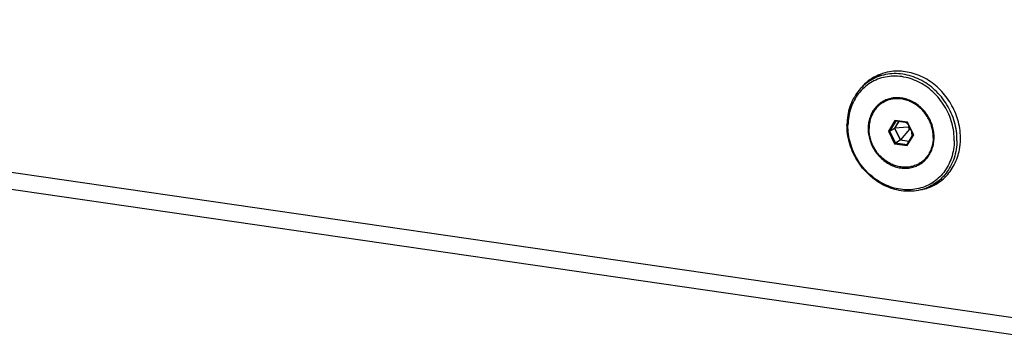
# Paper-space layout 'Layout1' of a CAD drawing. Header units: inches. Extents: x 29 to 351, y 58 to 234.
# Tile 52 of 104: x 71.08 to 80.65, y 157.61 to 160.7. Entities that reach past the tile are written whole.
import ezdxf

# ---------------------------------------------------------------- set-up
doc = ezdxf.new("R2010")
doc.units = ezdxf.units.IN
doc.header["$LTSCALE"] = 1.1
doc.header["$MEASUREMENT"] = 0
doc.layers.get('0').update_dxf_attribs({"linetype": 'CONTINUOUS'})
for name, color, linetype in [('02___PRT_ALL_AXES', 7, 'CONTINUOUS'), ('3_ALL_AXES', 7, 'CONTINUOUS'), ('7_ALL_FEATURES', 7, 'CONTINUOUS')]:
    doc.layers.add(name, color=color, linetype=linetype)

psp = doc.layouts.get("Layout1")

# ---------------------------------------------------------------- linework, layer by layer
at = {"color": 7, "linetype": 'Continuous'}
for p, q in [((79.5824, 159.7254), (79.5193, 159.6211)), ((79.5824, 159.7254), (79.5898, 159.7192)), ((79.7059, 159.7075), (79.5824, 159.7254)), ((79.5898, 159.7192), (79.5309, 159.6219)), ((79.5309, 159.6219), (79.5777, 159.6498)), ((79.6173, 159.7152), (79.5777, 159.6498)), ((79.5777, 159.6498), (79.634, 159.5358)), ((79.6194, 159.7149), (79.5798, 159.6495)), ((79.7125, 159.6601), (79.5798, 159.6495)), ((79.5798, 159.6495), (79.6351, 159.5376)), ((79.705, 159.7025), (79.5898, 159.7192)), ((79.7226, 159.6397), (79.6351, 159.5376)), ((79.7138, 159.6848), (79.6883, 159.7049)), ((79.7059, 159.7075), (79.705, 159.7025)), ((79.7613, 159.5885), (79.705, 159.7025)), ((79.7662, 159.5853), (79.7059, 159.7075)), ((79.7199, 159.6723), (79.7125, 159.6601)), ((79.7125, 159.6601), (79.7226, 159.6397)), ((79.7226, 159.6397), (79.7371, 159.6376)), ((79.5193, 159.6211), (79.5309, 159.6219)), ((79.5193, 159.6211), (79.5797, 159.499)), ((79.5309, 159.6219), (79.5872, 159.5079)), ((79.5872, 159.5079), (79.634, 159.5358)), ((79.634, 159.5358), (79.7217, 159.5231)), ((79.6351, 159.5376), (79.7228, 159.5248)), ((79.7024, 159.4912), (79.7613, 159.5885)), ((79.7031, 159.4811), (79.7662, 159.5853)), ((79.7437, 159.6242), (79.7464, 159.5638)), ((79.7662, 159.5853), (79.7613, 159.5885)), ((79.5797, 159.499), (79.5872, 159.5079)), ((79.5797, 159.499), (79.7031, 159.4811)), ((79.5872, 159.5079), (79.7024, 159.4912)), ((79.7031, 159.4811), (79.7024, 159.4912))]:
    psp.add_line(p, q, dxfattribs=at)
at = {"layer": '02___PRT_ALL_AXES', "color": 7, "linetype": 'Continuous'}
for p, q in [((79.3487, 160.1154), (79.4156, 160.1553)), ((79.5549, 159.9413), (79.5505, 159.94)), ((79.4664, 159.8991), (79.4914, 159.9141)), ((79.492, 159.9125), (79.4903, 159.9118)), ((79.8969, 159.3636), (79.8897, 159.3566)), ((79.9012, 159.3681), (79.8969, 159.3636)), ((79.8192, 159.3073), (79.8443, 159.3223)), ((79.9535, 159.101), (80.0204, 159.1408))]:
    psp.add_line(p, q, dxfattribs=at)
for points, start_tangent, end_tangent in [([(79.4914, 159.9141), (79.5338, 159.9346), (79.5565, 159.9422)], (0.858938, 0.512079), (0.960962, 0.276679)), ([(79.5234, 159.9303), (79.5154, 159.9267), (79.4914, 159.9141)], (-0.92105, -0.389445), (-0.858958, -0.512046)), ([(79.9546, 159.558), (79.9517, 159.6077), (79.9419, 159.6573), (79.9255, 159.7057), (79.9027, 159.7518), (79.8741, 159.7946), (79.8403, 159.8331), (79.8022, 159.8665), (79.7604, 159.894), (79.7161, 159.915), (79.6701, 159.9291), (79.6235, 159.9358), (79.5773, 159.9352), (79.5326, 159.9271), (79.492, 159.9125)], (0.012225, 0.999925), (-0.910427, -0.413669)), ([(79.5505, 159.94), (79.5234, 159.9303)], (-0.957975, -0.286853), (-0.92105, -0.389445)), ([(79.4664, 159.8991), (79.4515, 159.8896), (79.4169, 159.8609), (79.3874, 159.8266), (79.3636, 159.7872), (79.346, 159.7438), (79.335, 159.6972), (79.3309, 159.6484)], (-0.858942, -0.512073), (-0.012225, -0.999925)), ([(79.4903, 159.9118), (79.4664, 159.8991)], (-0.907523, -0.420002), (-0.858942, -0.512073)), ([(79.8192, 159.3073), (79.7952, 159.2947), (79.7529, 159.2793), (79.7082, 159.2713), (79.662, 159.2706), (79.6154, 159.2773), (79.5694, 159.2914), (79.5251, 159.3124), (79.4834, 159.3399), (79.4452, 159.3733), (79.4114, 159.4118), (79.3829, 159.4546), (79.3601, 159.5007), (79.3436, 159.5491), (79.3338, 159.5987), (79.3309, 159.6484)], (-0.858942, -0.512073), (0.012225, 0.999925)), ([(79.9546, 159.558), (79.9505, 159.5093), (79.9395, 159.4627), (79.922, 159.4192), (79.8981, 159.3798), (79.8686, 159.3455), (79.8432, 159.3235)], (-0.012225, -0.999925), (-0.796732, -0.604333)), ([(79.8977, 159.3638), (79.8787, 159.3466), (79.8443, 159.3223)], (-0.708527, -0.705684), (-0.858938, -0.512079)), ([(79.8897, 159.3566), (79.8671, 159.3376)], (-0.727849, -0.685738), (-0.800152, -0.599798)), ([(79.8432, 159.3235), (79.834, 159.3169), (79.8192, 159.3073)], (-0.796732, -0.604333), (-0.858942, -0.512073)), ([(79.8671, 159.3376), (79.8591, 159.3318), (79.8443, 159.3223)], (-0.800152, -0.599798), (-0.858958, -0.512046))]:
    psp.add_spline(points, degree=3, dxfattribs=dict(at, start_tangent=start_tangent, end_tangent=end_tangent))
at = {"layer": '3_ALL_AXES', "color": 7, "linetype": 'Continuous'}
for p, q in [((79.4175, 160.1657), (79.4113, 160.161)), ((79.9566, 159.0925), (79.9641, 159.0964)), ((80.0162, 159.1311), (80.0233, 159.1343)), ((80.0233, 159.1343), (80.0284, 159.1366))]:
    psp.add_line(p, q, dxfattribs=at)
for points, start_tangent, end_tangent in [([(79.6833, 160.1986), (79.5299, 160.1975), (79.4379, 160.1725)], (-0.989641, 0.143567), (-0.932976, -0.359939)), ([(79.3434, 160.1225), (79.2701, 160.0596), (79.2555, 160.0433)], (-0.822684, -0.568499), (-0.65105, -0.759035)), ([(79.3689, 160.1389), (79.3434, 160.1225)], (-0.858825, -0.512269), (-0.822684, -0.568499)), ([(79.3883, 160.1499), (79.3689, 160.1389)], (-0.883126, -0.469135), (-0.858825, -0.512269)), ([(79.4113, 160.161), (79.3756, 160.1311)], (-0.797495, -0.603325), (-0.73277, -0.680477)), ([(79.413, 160.162), (79.3883, 160.1499)], (-0.910094, -0.414403), (-0.883126, -0.469135)), ([(79.4379, 160.1725), (79.413, 160.162)], (-0.932976, -0.359939), (-0.910094, -0.414403)), ([(80.2151, 159.627), (80.1735, 159.7905), (80.0915, 159.9404), (79.976, 160.0646), (79.8361, 160.1531), (79.6833, 160.1986)], (-0.120248, 0.992744), (-0.989641, 0.143567)), ([(80.0795, 159.1838), (80.0823, 159.1867), (80.1676, 159.3124), (80.2131, 159.4632), (80.2194, 159.5712)], (0.692542, 0.721378), (-0.031533, 0.999503)), ([(80.2194, 159.5712), (80.2151, 159.627)], (-0.031533, 0.999503), (-0.120248, 0.992744)), ([(80.0248, 159.1352), (80.0795, 159.1838)], (0.797886, 0.602809), (0.692542, 0.721378)), ([(79.8426, 159.0526), (79.9029, 159.0695)], (0.978639, 0.205586), (0.942319, 0.334717)), ([(79.9029, 159.0695), (79.9566, 159.0925)], (0.942319, 0.334717), (0.891868, 0.452297)), ([(79.9503, 159.1082), (80.0162, 159.1311)], (0.966382, 0.257112), (0.916797, 0.399354)), ([(79.9641, 159.0964), (79.9835, 159.1074)], (0.883126, 0.469135), (0.858825, 0.512269)), ([(79.9835, 159.1074), (80.0248, 159.1352)], (0.858825, 0.512269), (0.797886, 0.602809))]:
    psp.add_spline(points, degree=3, dxfattribs=dict(at, start_tangent=start_tangent, end_tangent=end_tangent))
at = {"layer": '7_ALL_FEATURES', "color": 7, "linetype": 'Continuous'}
for p, q in [((80.8939, 157.7833), (60.7651, 160.7034)), ((80.9604, 157.6093), (60.8413, 160.528)), ((79.4641, 159.9015), (79.4551, 159.8926)), ((79.8075, 159.3003), (79.8202, 159.3042))]:
    psp.add_line(p, q, dxfattribs=at)
for points, start_tangent, end_tangent in [([(79.3487, 160.1154), (79.3425, 160.1117), (79.278, 160.0633), (79.2227, 160.0036), (79.178, 159.9343), (79.1449, 159.8569), (79.1242, 159.7733), (79.1166, 159.6857)], (-0.858969, -0.512028), (-0.012225, -0.999925)), ([(79.4141, 160.1247), (79.3444, 160.0899), (79.2821, 160.0431), (79.2287, 159.9855), (79.1854, 159.9184), (79.1534, 159.8436), (79.1334, 159.7628), (79.126, 159.6782)], (-0.931066, -0.364851), (-0.012225, -0.999925)), ([(79.4146, 160.1477), (79.3487, 160.1154)], (-0.931066, -0.364851), (-0.858969, -0.512028)), ([(80.1595, 159.5283), (80.1542, 159.6148), (80.1363, 159.701), (80.1062, 159.7848), (80.0647, 159.8642), (80.0129, 159.9371), (79.9519, 160.0018), (79.8833, 160.0567), (79.8088, 160.1004), (79.7302, 160.1319), (79.6495, 160.1503), (79.5685, 160.1553), (79.4894, 160.1467), (79.4141, 160.1247)], (0.012225, 0.999925), (-0.931066, -0.364851)), ([(80.1857, 159.5307), (80.1802, 159.6201), (80.1617, 159.7094), (80.1306, 159.7961), (80.0877, 159.8782), (80.034, 159.9536), (79.9709, 160.0205), (79.9, 160.0773), (79.8229, 160.1225), (79.7416, 160.1551), (79.658, 160.1742), (79.5743, 160.1794), (79.4925, 160.1705), (79.4146, 160.1477)], (0.012225, 0.999925), (-0.931066, -0.364851)), ([(79.4393, 160.1685), (79.4156, 160.1553)], (-0.888401, -0.459069), (-0.858969, -0.512028)), ([(79.5566, 159.9422), (79.5425, 159.9395), (79.4938, 159.924), (79.4613, 159.9075)], (-0.986784, -0.162041), (-0.858944, -0.512069)), ([(79.487, 159.921), (79.4641, 159.9015)], (-0.797324, -0.603551), (-0.72558, -0.688138)), ([(79.6469, 159.9428), (79.5941, 159.9458), (79.5566, 159.9422)], (-0.989641, 0.143567), (-0.986784, -0.162041)), ([(79.898, 159.3637), (79.909, 159.3785), (79.9348, 159.4242), (79.9527, 159.4747), (79.9621, 159.5288), (79.9627, 159.5849), (79.9547, 159.6415), (79.9381, 159.697), (79.9135, 159.75), (79.8815, 159.799), (79.843, 159.8426), (79.7991, 159.8797), (79.7508, 159.9093), (79.6996, 159.9305), (79.6469, 159.9428)], (0.620888, 0.783899), (-0.989641, 0.143567)), ([(79.4613, 159.9075), (79.449, 159.8998), (79.4096, 159.8674), (79.3765, 159.8279), (79.3507, 159.7822), (79.3329, 159.7317), (79.3235, 159.6776), (79.3228, 159.6215), (79.3308, 159.5649), (79.3474, 159.5094), (79.372, 159.4564), (79.404, 159.4074), (79.4425, 159.3638), (79.4865, 159.3267), (79.5347, 159.2971), (79.5859, 159.2759), (79.6386, 159.2636)], (-0.858944, -0.512069), (0.989641, -0.143567)), ([(79.9535, 159.101), (79.8876, 159.0687), (79.8097, 159.0459), (79.7279, 159.037), (79.6442, 159.0422), (79.5607, 159.0613), (79.4794, 159.0939), (79.4023, 159.1391), (79.3313, 159.1959), (79.2683, 159.2628), (79.2146, 159.3382), (79.1717, 159.4203), (79.1406, 159.507), (79.1221, 159.5962), (79.1166, 159.6857)], (-0.858969, -0.512028), (0.012225, 0.999925)), ([(79.9411, 159.1165), (79.8714, 159.0817), (79.7961, 159.0597), (79.717, 159.0511), (79.6361, 159.0561), (79.5553, 159.0745), (79.4767, 159.106), (79.4022, 159.1497), (79.3336, 159.2046), (79.2726, 159.2693), (79.2208, 159.3423), (79.1793, 159.4216), (79.1493, 159.5054), (79.1313, 159.5917), (79.126, 159.6782)], (-0.850509, -0.52596), (0.012225, 0.999925)), ([(80.1595, 159.5283), (80.1521, 159.4436), (80.1321, 159.3628), (80.1001, 159.288), (80.0569, 159.221), (80.0034, 159.1633)], (-0.012225, -0.999925), (-0.742527, -0.669817)), ([(80.1857, 159.5307), (80.178, 159.4431), (80.1574, 159.3595), (80.1243, 159.2821), (80.0795, 159.2128), (80.0242, 159.1531)], (-0.012225, -0.999925), (-0.742527, -0.669817)), ([(79.8242, 159.2989), (79.8365, 159.3066), (79.8759, 159.339), (79.898, 159.3637)], (0.858944, 0.512069), (0.620888, 0.783899)), ([(79.6386, 159.2636), (79.6915, 159.2606), (79.743, 159.2669), (79.7918, 159.2824), (79.8242, 159.2989)], (0.989641, -0.143567), (0.858944, 0.512069)), ([(79.8202, 159.3042), (79.8462, 159.3142)], (0.950403, 0.31102), (0.913475, 0.406894)), ([(80.0034, 159.1633), (79.9411, 159.1165)], (-0.742527, -0.669817), (-0.850509, -0.52596)), ([(80.0242, 159.1531), (79.9597, 159.1047), (79.9535, 159.101)], (-0.742527, -0.669817), (-0.858969, -0.512028))]:
    psp.add_spline(points, degree=3, dxfattribs=dict(at, start_tangent=start_tangent, end_tangent=end_tangent))

doc.saveas('drawing.dxf')
